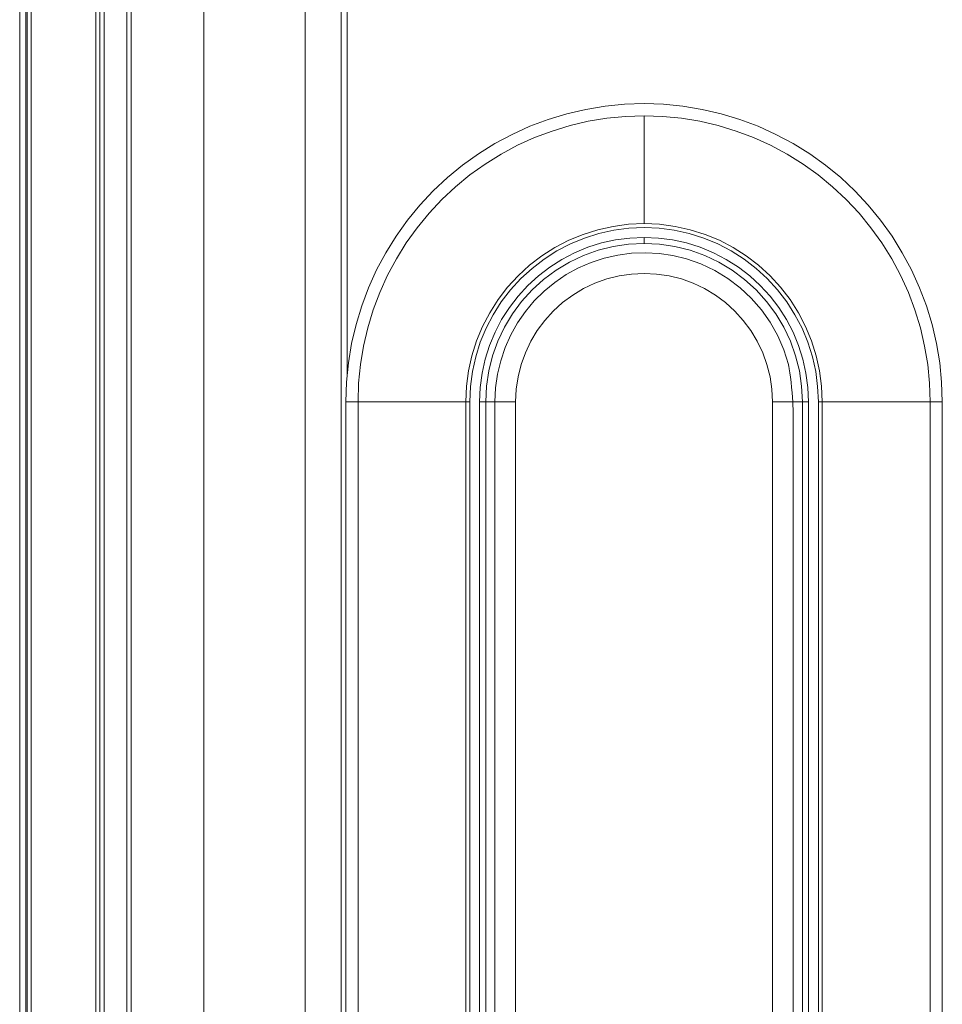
# Model space of a CAD drawing. Header units: millimetres. Extents: x 8901 to 12997, y -34 to 2093.
# Tile 16 of 18: x 12431 to 12508, y 1702 to 1784. Entities that reach past the tile are written whole.
import ezdxf

# ---------------------------------------------------------------- set-up
doc = ezdxf.new("R2010")
doc.units = ezdxf.units.MM
doc.header["$MEASUREMENT"] = 0
doc.layers.add('SCHEMAT', color=7, linetype='Continuous', lineweight=9)

msp = doc.modelspace()

# ---------------------------------------------------------------- linework, layer by layer
at = {"layer": 'SCHEMAT'}
for p, q in [((12431.985, 1402.868), (12431.985, 1996.608)), ((12431.985, 1402.868), (12431.985, 1996.608)), ((12432.341, 1996.608), (12432.341, 1402.868)), ((12432.341, 1996.608), (12432.341, 1402.868)), ((12437.682, 1996.608), (12437.682, 1402.868)), ((12437.682, 1996.608), (12437.682, 1402.868)), ((12438.037, 1402.868), (12438.037, 1996.608)), ((12438.392, 1402.868), (12438.392, 1996.608)), ((12438.392, 1402.868), (12438.392, 1996.608)), ((12440.257, 1996.608), (12440.257, 1402.868)), ((12440.613, 1402.868), (12440.613, 1996.608)), ((12440.613, 1402.868), (12440.613, 1996.608)), ((12446.664, 1996.608), (12446.664, 1402.868)), ((12446.664, 1996.608), (12446.664, 1402.868)), ((12431.379, 1992.771), (12431.379, 1405.088)), ((12431.884, 1992.771), (12431.884, 1405.088)), ((12431.884, 1992.771), (12431.884, 1405.088)), ((12455.051, 1460.422), (12455.051, 1969.751)), ((12455.051, 1460.422), (12455.051, 1969.751)), ((12458.048, 1460.422), (12458.048, 1969.751)), ((12458.048, 1460.422), (12458.048, 1969.751)), ((12458.548, 1969.751), (12458.548, 1754.483)), ((12458.548, 1969.751), (12458.548, 1754.483)), ((12479.943, 1776.76), (12481.554, 1776.92)), ((12481.554, 1776.92), (12483.171, 1776.973)), ((12483.171, 1776.973), (12484.79, 1776.92)), ((12484.79, 1776.92), (12486.401, 1776.76)), ((12475.22, 1775.659), (12476.769, 1776.129)), ((12476.769, 1776.129), (12478.346, 1776.498)), ((12478.346, 1776.498), (12479.943, 1776.76)), ((12486.401, 1776.76), (12487.999, 1776.498)), ((12487.999, 1776.498), (12489.575, 1776.129)), ((12489.575, 1776.129), (12491.125, 1775.659)), ((12473.705, 1775.09), (12475.22, 1775.659)), ((12477.031, 1775.154), (12478.543, 1775.507)), ((12477.031, 1775.154), (12478.543, 1775.507)), ((12478.543, 1775.507), (12480.074, 1775.76)), ((12478.543, 1775.507), (12480.074, 1775.76)), ((12480.074, 1775.76), (12481.621, 1775.913)), ((12480.074, 1775.76), (12481.621, 1775.913)), ((12481.621, 1775.913), (12483.171, 1775.963)), ((12481.621, 1775.913), (12483.171, 1775.963)), ((12483.171, 1775.963), (12484.723, 1775.913)), ((12483.171, 1775.963), (12484.723, 1775.913)), ((12483.171, 1767.016), (12483.171, 1775.963)), ((12483.171, 1767.016), (12483.171, 1775.963)), ((12484.723, 1775.913), (12486.27, 1775.76)), ((12484.723, 1775.913), (12486.27, 1775.76)), ((12486.27, 1775.76), (12487.801, 1775.507)), ((12486.27, 1775.76), (12487.801, 1775.507)), ((12487.801, 1775.507), (12489.313, 1775.154)), ((12487.801, 1775.507), (12489.313, 1775.154)), ((12491.125, 1775.659), (12492.639, 1775.09)), ((12470.803, 1773.658), (12472.23, 1774.422)), ((12472.23, 1774.422), (12473.705, 1775.09)), ((12474.092, 1774.157), (12475.546, 1774.702)), ((12474.092, 1774.157), (12475.546, 1774.702)), ((12475.546, 1774.702), (12477.031, 1775.154)), ((12475.546, 1774.702), (12477.031, 1775.154)), ((12489.313, 1775.154), (12490.799, 1774.702)), ((12489.313, 1775.154), (12490.799, 1774.702)), ((12490.799, 1774.702), (12492.252, 1774.157)), ((12490.799, 1774.702), (12492.252, 1774.157)), ((12492.639, 1775.09), (12494.114, 1774.422)), ((12494.114, 1774.422), (12495.541, 1773.658)), ((12469.427, 1772.803), (12470.803, 1773.658)), ((12472.676, 1773.516), (12474.092, 1774.157)), ((12472.676, 1773.516), (12474.092, 1774.157)), ((12492.252, 1774.157), (12493.665, 1773.516)), ((12492.252, 1774.157), (12493.665, 1773.516)), ((12495.541, 1773.658), (12496.917, 1772.803)), ((12468.113, 1771.86), (12469.427, 1772.803)), ((12469.988, 1771.964), (12471.308, 1772.784)), ((12469.988, 1771.964), (12471.308, 1772.784)), ((12471.308, 1772.784), (12472.676, 1773.516)), ((12471.308, 1772.784), (12472.676, 1773.516)), ((12493.665, 1773.516), (12495.036, 1772.784)), ((12493.665, 1773.516), (12495.036, 1772.784)), ((12495.036, 1772.784), (12496.356, 1771.964)), ((12495.036, 1772.784), (12496.356, 1771.964)), ((12496.917, 1772.803), (12498.231, 1771.86)), ((12468.727, 1771.058), (12469.988, 1771.964)), ((12468.727, 1771.058), (12469.988, 1771.964)), ((12496.356, 1771.964), (12497.617, 1771.058)), ((12496.356, 1771.964), (12497.617, 1771.058)), ((12466.86, 1770.834), (12468.113, 1771.86)), ((12498.231, 1771.86), (12499.482, 1770.834)), ((12465.679, 1769.728), (12466.86, 1770.834)), ((12467.528, 1770.075), (12468.727, 1771.058)), ((12467.528, 1770.075), (12468.727, 1771.058)), ((12497.617, 1771.058), (12498.816, 1770.075)), ((12497.617, 1771.058), (12498.816, 1770.075)), ((12499.482, 1770.834), (12500.665, 1769.728)), ((12464.573, 1768.544), (12465.679, 1769.728)), ((12466.392, 1769.012), (12467.528, 1770.075)), ((12466.392, 1769.012), (12467.528, 1770.075)), ((12498.816, 1770.075), (12499.949, 1769.012)), ((12498.816, 1770.075), (12499.949, 1769.012)), ((12500.665, 1769.728), (12501.771, 1768.544)), ((12465.332, 1767.879), (12466.392, 1769.012)), ((12465.332, 1767.879), (12466.392, 1769.012)), ((12499.949, 1769.012), (12501.013, 1767.879)), ((12499.949, 1769.012), (12501.013, 1767.879)), ((12463.547, 1767.294), (12464.573, 1768.544)), ((12464.346, 1766.679), (12465.332, 1767.879)), ((12464.346, 1766.679), (12465.332, 1767.879)), ((12501.013, 1767.879), (12501.996, 1766.679)), ((12501.013, 1767.879), (12501.996, 1766.679)), ((12501.771, 1768.544), (12502.797, 1767.294)), ((12462.604, 1765.979), (12463.547, 1767.294)), ((12502.797, 1767.294), (12503.741, 1765.979)), ((12463.443, 1765.418), (12464.346, 1766.679)), ((12463.443, 1765.418), (12464.346, 1766.679)), ((12478.116, 1766.126), (12479.345, 1766.513)), ((12478.116, 1766.126), (12479.345, 1766.513)), ((12479.345, 1766.513), (12480.606, 1766.791)), ((12479.345, 1766.513), (12480.606, 1766.791)), ((12479.43, 1766.198), (12480.662, 1766.471)), ((12479.43, 1766.198), (12480.662, 1766.471)), ((12480.606, 1766.791), (12481.883, 1766.96)), ((12480.606, 1766.791), (12481.883, 1766.96)), ((12480.662, 1766.471), (12481.912, 1766.634)), ((12480.662, 1766.471), (12481.912, 1766.634)), ((12481.883, 1766.96), (12483.171, 1767.016)), ((12481.883, 1766.96), (12483.171, 1767.016)), ((12481.912, 1766.634), (12483.171, 1766.69)), ((12481.912, 1766.634), (12483.171, 1766.69)), ((12483.171, 1767.016), (12484.461, 1766.96)), ((12483.171, 1767.016), (12484.461, 1766.96)), ((12483.171, 1766.69), (12484.432, 1766.634)), ((12483.171, 1766.69), (12484.432, 1766.634)), ((12484.432, 1766.634), (12485.682, 1766.471)), ((12484.432, 1766.634), (12485.682, 1766.471)), ((12484.461, 1766.96), (12485.738, 1766.791)), ((12484.461, 1766.96), (12485.738, 1766.791)), ((12485.682, 1766.471), (12486.914, 1766.198)), ((12485.682, 1766.471), (12486.914, 1766.198)), ((12485.738, 1766.791), (12486.997, 1766.513)), ((12485.738, 1766.791), (12486.997, 1766.513)), ((12486.997, 1766.513), (12488.228, 1766.126)), ((12486.997, 1766.513), (12488.228, 1766.126)), ((12501.996, 1766.679), (12502.902, 1765.418)), ((12501.996, 1766.679), (12502.902, 1765.418)), ((12461.749, 1764.603), (12462.604, 1765.979)), ((12462.622, 1764.098), (12463.443, 1765.418)), ((12462.622, 1764.098), (12463.443, 1765.418)), ((12475.781, 1765.036), (12476.924, 1765.632)), ((12475.781, 1765.036), (12476.924, 1765.632)), ((12476.924, 1765.632), (12478.116, 1766.126)), ((12476.924, 1765.632), (12478.116, 1766.126)), ((12477.063, 1765.335), (12478.228, 1765.819)), ((12477.063, 1765.335), (12478.228, 1765.819)), ((12478.228, 1765.819), (12479.43, 1766.198)), ((12478.228, 1765.819), (12479.43, 1766.198)), ((12479.641, 1765.41), (12480.804, 1765.667)), ((12479.641, 1765.41), (12480.804, 1765.667)), ((12480.804, 1765.667), (12481.982, 1765.821)), ((12480.804, 1765.667), (12481.982, 1765.821)), ((12481.982, 1765.821), (12483.171, 1765.875)), ((12481.982, 1765.821), (12483.171, 1765.875)), ((12483.171, 1765.875), (12484.36, 1765.821)), ((12483.171, 1765.744), (12483.171, 1765.875)), ((12483.171, 1765.875), (12484.36, 1765.821)), ((12483.171, 1765.744), (12483.171, 1765.875)), ((12483.171, 1765.621), (12483.171, 1765.744)), ((12483.171, 1765.621), (12483.171, 1765.744)), ((12483.171, 1765.517), (12483.171, 1765.621)), ((12483.171, 1765.517), (12483.171, 1765.621)), ((12483.171, 1765.437), (12483.171, 1765.517)), ((12483.171, 1765.437), (12483.171, 1765.517)), ((12483.171, 1765.386), (12483.171, 1765.437)), ((12483.171, 1765.386), (12483.171, 1765.437)), ((12484.36, 1765.821), (12485.541, 1765.667)), ((12484.36, 1765.821), (12485.541, 1765.667)), ((12485.541, 1765.667), (12486.703, 1765.41)), ((12485.541, 1765.667), (12486.703, 1765.41)), ((12486.914, 1766.198), (12488.116, 1765.819)), ((12486.914, 1766.198), (12488.116, 1765.819)), ((12488.116, 1765.819), (12489.281, 1765.335)), ((12488.116, 1765.819), (12489.281, 1765.335)), ((12488.228, 1766.126), (12489.42, 1765.632)), ((12488.228, 1766.126), (12489.42, 1765.632)), ((12489.42, 1765.632), (12490.563, 1765.036)), ((12489.42, 1765.632), (12490.563, 1765.036)), ((12502.902, 1765.418), (12503.722, 1764.098)), ((12502.902, 1765.418), (12503.722, 1764.098)), ((12503.741, 1765.979), (12504.595, 1764.603)), ((12460.985, 1763.176), (12461.749, 1764.603)), ((12474.693, 1764.344), (12475.781, 1765.036)), ((12474.693, 1764.344), (12475.781, 1765.036)), ((12474.88, 1764.074), (12475.944, 1764.753)), ((12474.88, 1764.074), (12475.944, 1764.753)), ((12475.944, 1764.753), (12477.063, 1765.335)), ((12475.944, 1764.753), (12477.063, 1765.335)), ((12476.352, 1764.047), (12477.408, 1764.598)), ((12476.352, 1764.047), (12477.408, 1764.598)), ((12477.408, 1764.598), (12478.506, 1765.052)), ((12477.408, 1764.598), (12478.506, 1765.052)), ((12478.145, 1764.371), (12479.358, 1764.804)), ((12478.145, 1764.371), (12479.358, 1764.804)), ((12478.506, 1765.052), (12479.641, 1765.41)), ((12478.506, 1765.052), (12479.641, 1765.41)), ((12479.358, 1764.804), (12480.609, 1765.116)), ((12479.358, 1764.804), (12480.609, 1765.116)), ((12480.609, 1765.116), (12481.883, 1765.306)), ((12480.609, 1765.116), (12481.883, 1765.306)), ((12481.883, 1765.306), (12483.171, 1765.37)), ((12481.883, 1765.306), (12483.171, 1765.37)), ((12482.131, 1764.56), (12483.28, 1764.603)), ((12483.171, 1765.37), (12483.171, 1765.386)), ((12483.171, 1765.37), (12483.171, 1765.386)), ((12483.171, 1765.37), (12484.459, 1765.306)), ((12483.171, 1765.37), (12484.459, 1765.306)), ((12483.28, 1764.603), (12484.426, 1764.539)), ((12484.459, 1765.306), (12485.736, 1765.116)), ((12484.459, 1765.306), (12485.736, 1765.116)), ((12485.736, 1765.116), (12486.986, 1764.804)), ((12485.736, 1765.116), (12486.986, 1764.804)), ((12486.703, 1765.41), (12487.838, 1765.052)), ((12486.703, 1765.41), (12487.838, 1765.052)), ((12486.986, 1764.804), (12488.199, 1764.371)), ((12486.986, 1764.804), (12488.199, 1764.371)), ((12487.838, 1765.052), (12488.936, 1764.598)), ((12487.838, 1765.052), (12488.936, 1764.598)), ((12488.936, 1764.598), (12489.992, 1764.047)), ((12488.936, 1764.598), (12489.992, 1764.047)), ((12489.281, 1765.335), (12490.4, 1764.753)), ((12489.281, 1765.335), (12490.4, 1764.753)), ((12490.4, 1764.753), (12491.464, 1764.074)), ((12490.4, 1764.753), (12491.464, 1764.074)), ((12490.563, 1765.036), (12491.651, 1764.344)), ((12490.563, 1765.036), (12491.651, 1764.344)), ((12504.595, 1764.603), (12505.36, 1763.176)), ((12461.89, 1762.73), (12462.622, 1764.098)), ((12461.89, 1762.73), (12462.622, 1764.098)), ((12473.67, 1763.559), (12474.693, 1764.344)), ((12473.67, 1763.559), (12474.693, 1764.344)), ((12473.881, 1763.307), (12474.88, 1764.074)), ((12473.881, 1763.307), (12474.88, 1764.074)), ((12475.348, 1763.409), (12476.352, 1764.047)), ((12475.348, 1763.409), (12476.352, 1764.047)), ((12475.874, 1763.155), (12476.98, 1763.818)), ((12475.874, 1763.155), (12476.98, 1763.818)), ((12476.98, 1763.818), (12478.145, 1764.371)), ((12476.98, 1763.818), (12478.145, 1764.371)), ((12477.728, 1763.339), (12478.781, 1763.799)), ((12478.781, 1763.799), (12479.874, 1764.154)), ((12479.874, 1764.154), (12480.993, 1764.411)), ((12480.993, 1764.411), (12482.131, 1764.56)), ((12484.426, 1764.539), (12485.565, 1764.371)), ((12485.565, 1764.371), (12486.679, 1764.096)), ((12486.679, 1764.096), (12487.881, 1763.671)), ((12488.199, 1764.371), (12489.364, 1763.818)), ((12488.199, 1764.371), (12489.364, 1763.818)), ((12489.364, 1763.818), (12490.47, 1763.155)), ((12489.364, 1763.818), (12490.47, 1763.155)), ((12489.992, 1764.047), (12490.996, 1763.409)), ((12489.992, 1764.047), (12490.996, 1763.409)), ((12491.464, 1764.074), (12492.463, 1763.307)), ((12491.464, 1764.074), (12492.463, 1763.307)), ((12491.651, 1764.344), (12492.674, 1763.559)), ((12491.651, 1764.344), (12492.674, 1763.559)), ((12503.722, 1764.098), (12504.454, 1762.73)), ((12503.722, 1764.098), (12504.454, 1762.73)), ((12460.317, 1761.702), (12460.985, 1763.176)), ((12472.719, 1762.688), (12473.67, 1763.559)), ((12472.719, 1762.688), (12473.67, 1763.559)), ((12472.951, 1762.455), (12473.881, 1763.307)), ((12472.951, 1762.455), (12473.881, 1763.307)), ((12474.405, 1762.682), (12475.348, 1763.409)), ((12474.405, 1762.682), (12475.348, 1763.409)), ((12474.838, 1762.388), (12475.874, 1763.155)), ((12474.838, 1762.388), (12475.874, 1763.155)), ((12476.721, 1762.786), (12477.728, 1763.339)), ((12487.881, 1763.671), (12489.033, 1763.128)), ((12489.033, 1763.128), (12490.12, 1762.468)), ((12490.47, 1763.155), (12491.504, 1762.388)), ((12490.47, 1763.155), (12491.504, 1762.388)), ((12490.996, 1763.409), (12491.939, 1762.682)), ((12490.996, 1763.409), (12491.939, 1762.682)), ((12492.463, 1763.307), (12493.393, 1762.455)), ((12492.463, 1763.307), (12493.393, 1762.455)), ((12492.674, 1763.559), (12493.625, 1762.688)), ((12492.674, 1763.559), (12493.625, 1762.688)), ((12505.36, 1763.176), (12506.028, 1761.702)), ((12461.249, 1761.314), (12461.89, 1762.73)), ((12461.249, 1761.314), (12461.89, 1762.73)), ((12471.848, 1761.736), (12472.719, 1762.688)), ((12471.848, 1761.736), (12472.719, 1762.688)), ((12472.099, 1761.525), (12472.951, 1762.455)), ((12472.099, 1761.525), (12472.951, 1762.455)), ((12473.526, 1761.881), (12474.405, 1762.682)), ((12473.526, 1761.881), (12474.405, 1762.682)), ((12473.884, 1761.523), (12474.838, 1762.388)), ((12473.884, 1761.523), (12474.838, 1762.388)), ((12475.77, 1762.142), (12476.721, 1762.786)), ((12479.096, 1762.076), (12480.08, 1762.428)), ((12479.096, 1762.076), (12480.08, 1762.428)), ((12480.08, 1762.428), (12481.095, 1762.682)), ((12480.08, 1762.428), (12481.095, 1762.682)), ((12481.095, 1762.682), (12482.129, 1762.834)), ((12481.095, 1762.682), (12482.129, 1762.834)), ((12482.129, 1762.834), (12483.171, 1762.888)), ((12482.129, 1762.834), (12483.171, 1762.888)), ((12483.171, 1762.888), (12484.215, 1762.834)), ((12483.171, 1762.888), (12484.215, 1762.834)), ((12484.215, 1762.834), (12485.249, 1762.682)), ((12484.215, 1762.834), (12485.249, 1762.682)), ((12485.249, 1762.682), (12486.265, 1762.428)), ((12485.249, 1762.682), (12486.265, 1762.428)), ((12486.265, 1762.428), (12487.248, 1762.076)), ((12486.265, 1762.428), (12487.248, 1762.076)), ((12490.12, 1762.468), (12491.135, 1761.699)), ((12491.504, 1762.388), (12492.46, 1761.523)), ((12491.504, 1762.388), (12492.46, 1761.523)), ((12491.939, 1762.682), (12492.816, 1761.881)), ((12491.939, 1762.682), (12492.816, 1761.881)), ((12493.393, 1762.455), (12494.245, 1761.525)), ((12493.393, 1762.455), (12494.245, 1761.525)), ((12493.625, 1762.688), (12494.496, 1761.736)), ((12493.625, 1762.688), (12494.496, 1761.736)), ((12504.454, 1762.73), (12505.095, 1761.314)), ((12504.454, 1762.73), (12505.095, 1761.314)), ((12459.748, 1760.187), (12460.317, 1761.702)), ((12471.062, 1760.713), (12471.848, 1761.736)), ((12471.062, 1760.713), (12471.848, 1761.736)), ((12471.33, 1760.526), (12472.099, 1761.525)), ((12471.33, 1760.526), (12472.099, 1761.525)), ((12472.722, 1761.002), (12473.526, 1761.881)), ((12472.722, 1761.002), (12473.526, 1761.881)), ((12473.018, 1760.566), (12473.884, 1761.523)), ((12473.018, 1760.566), (12473.884, 1761.523)), ((12474.065, 1760.606), (12474.88, 1761.413)), ((12474.88, 1761.413), (12475.77, 1762.142)), ((12477.253, 1761.092), (12478.151, 1761.63)), ((12477.253, 1761.092), (12478.151, 1761.63)), ((12478.151, 1761.63), (12479.096, 1762.076)), ((12478.151, 1761.63), (12479.096, 1762.076)), ((12487.248, 1762.076), (12488.194, 1761.63)), ((12487.248, 1762.076), (12488.194, 1761.63)), ((12488.194, 1761.63), (12489.091, 1761.092)), ((12488.194, 1761.63), (12489.091, 1761.092)), ((12491.135, 1761.699), (12492.065, 1760.831)), ((12492.46, 1761.523), (12493.326, 1760.566)), ((12492.46, 1761.523), (12493.326, 1760.566)), ((12492.816, 1761.881), (12493.62, 1761.002)), ((12492.816, 1761.881), (12493.62, 1761.002)), ((12494.245, 1761.525), (12495.012, 1760.526)), ((12494.245, 1761.525), (12495.012, 1760.526)), ((12494.496, 1761.736), (12495.282, 1760.713)), ((12494.496, 1761.736), (12495.282, 1760.713)), ((12506.028, 1761.702), (12506.597, 1760.187)), ((12460.701, 1759.861), (12461.249, 1761.314)), ((12460.701, 1759.861), (12461.249, 1761.314)), ((12470.37, 1759.626), (12471.062, 1760.713)), ((12470.37, 1759.626), (12471.062, 1760.713)), ((12470.654, 1759.463), (12471.33, 1760.526)), ((12470.654, 1759.463), (12471.33, 1760.526)), ((12471.998, 1760.059), (12472.722, 1761.002)), ((12471.998, 1760.059), (12472.722, 1761.002)), ((12472.249, 1759.532), (12473.018, 1760.566)), ((12472.249, 1759.532), (12473.018, 1760.566)), ((12473.328, 1759.725), (12474.065, 1760.606)), ((12476.414, 1760.47), (12477.253, 1761.092)), ((12476.414, 1760.47), (12477.253, 1761.092)), ((12489.091, 1761.092), (12489.93, 1760.47)), ((12489.091, 1761.092), (12489.93, 1760.47)), ((12492.065, 1760.831), (12492.904, 1759.869)), ((12493.326, 1760.566), (12494.093, 1759.532)), ((12493.326, 1760.566), (12494.093, 1759.532)), ((12493.62, 1761.002), (12494.347, 1760.059)), ((12493.62, 1761.002), (12494.347, 1760.059)), ((12495.012, 1760.526), (12495.691, 1759.463)), ((12495.012, 1760.526), (12495.691, 1759.463)), ((12495.282, 1760.713), (12495.974, 1759.626)), ((12495.282, 1760.713), (12495.974, 1759.626)), ((12505.095, 1761.314), (12505.64, 1759.861)), ((12505.095, 1761.314), (12505.64, 1759.861)), ((12459.277, 1758.637), (12459.748, 1760.187)), ((12460.253, 1758.375), (12460.701, 1759.861)), ((12460.253, 1758.375), (12460.701, 1759.861)), ((12471.359, 1759.054), (12471.998, 1760.059)), ((12471.359, 1759.054), (12471.998, 1760.059)), ((12472.676, 1758.779), (12473.328, 1759.725)), ((12474.936, 1758.993), (12475.639, 1759.767)), ((12474.936, 1758.993), (12475.639, 1759.767)), ((12475.639, 1759.767), (12476.414, 1760.47)), ((12475.639, 1759.767), (12476.414, 1760.47)), ((12489.93, 1760.47), (12490.705, 1759.767)), ((12489.93, 1760.47), (12490.705, 1759.767)), ((12490.705, 1759.767), (12491.405, 1758.993)), ((12490.705, 1759.767), (12491.405, 1758.993)), ((12492.904, 1759.869), (12493.636, 1758.83)), ((12494.347, 1760.059), (12494.985, 1759.054)), ((12494.347, 1760.059), (12494.985, 1759.054)), ((12505.64, 1759.861), (12506.092, 1758.375)), ((12505.64, 1759.861), (12506.092, 1758.375)), ((12506.597, 1760.187), (12507.067, 1758.637)), ((12469.775, 1758.482), (12470.37, 1759.626)), ((12469.775, 1758.482), (12470.37, 1759.626)), ((12470.071, 1758.343), (12470.654, 1759.463)), ((12470.071, 1758.343), (12470.654, 1759.463)), ((12470.809, 1757.999), (12471.359, 1759.054)), ((12470.809, 1757.999), (12471.359, 1759.054)), ((12471.586, 1758.426), (12472.249, 1759.532)), ((12471.586, 1758.426), (12472.249, 1759.532)), ((12474.314, 1758.154), (12474.936, 1758.993)), ((12474.314, 1758.154), (12474.936, 1758.993)), ((12491.405, 1758.993), (12492.03, 1758.154)), ((12491.405, 1758.993), (12492.03, 1758.154)), ((12494.093, 1759.532), (12494.755, 1758.426)), ((12494.093, 1759.532), (12494.755, 1758.426)), ((12494.985, 1759.054), (12495.536, 1757.999)), ((12494.985, 1759.054), (12495.536, 1757.999)), ((12495.691, 1759.463), (12496.273, 1758.343)), ((12495.691, 1759.463), (12496.273, 1758.343)), ((12495.974, 1759.626), (12496.57, 1758.482)), ((12495.974, 1759.626), (12496.57, 1758.482)), ((12458.909, 1757.061), (12459.277, 1758.637)), ((12459.9, 1756.863), (12460.253, 1758.375)), ((12459.9, 1756.863), (12460.253, 1758.375)), ((12469.28, 1757.291), (12469.775, 1758.482)), ((12469.28, 1757.291), (12469.775, 1758.482)), ((12469.588, 1757.178), (12470.071, 1758.343)), ((12469.588, 1757.178), (12470.071, 1758.343)), ((12471.036, 1757.261), (12471.586, 1758.426)), ((12471.036, 1757.261), (12471.586, 1758.426)), ((12472.112, 1757.777), (12472.676, 1758.779)), ((12473.777, 1757.256), (12474.314, 1758.154)), ((12473.777, 1757.256), (12474.314, 1758.154)), ((12492.03, 1758.154), (12492.567, 1757.256)), ((12492.03, 1758.154), (12492.567, 1757.256)), ((12493.636, 1758.83), (12494.258, 1757.718)), ((12494.755, 1758.426), (12495.308, 1757.261)), ((12494.755, 1758.426), (12495.308, 1757.261)), ((12496.273, 1758.343), (12496.757, 1757.178)), ((12496.273, 1758.343), (12496.757, 1757.178)), ((12496.57, 1758.482), (12497.064, 1757.291)), ((12496.57, 1758.482), (12497.064, 1757.291)), ((12506.092, 1758.375), (12506.444, 1756.863)), ((12506.092, 1758.375), (12506.444, 1756.863)), ((12507.067, 1758.637), (12507.436, 1757.061)), ((12468.893, 1756.059), (12469.28, 1757.291)), ((12468.893, 1756.059), (12469.28, 1757.291)), ((12470.354, 1756.901), (12470.809, 1757.999)), ((12470.354, 1756.901), (12470.809, 1757.999)), ((12470.603, 1756.048), (12471.036, 1757.261)), ((12470.603, 1756.048), (12471.036, 1757.261)), ((12471.648, 1756.727), (12472.112, 1757.777)), ((12473.331, 1756.31), (12473.777, 1757.256)), ((12473.331, 1756.31), (12473.777, 1757.256)), ((12492.567, 1757.256), (12493.013, 1756.31)), ((12492.567, 1757.256), (12493.013, 1756.31)), ((12494.258, 1757.718), (12494.763, 1756.551)), ((12495.308, 1757.261), (12495.741, 1756.048)), ((12495.308, 1757.261), (12495.741, 1756.048)), ((12495.536, 1757.999), (12495.99, 1756.901)), ((12495.536, 1757.999), (12495.99, 1756.901)), ((12497.064, 1757.291), (12497.451, 1756.059)), ((12497.064, 1757.291), (12497.451, 1756.059)), ((12458.644, 1755.463), (12458.909, 1757.061)), ((12459.646, 1755.332), (12459.9, 1756.863)), ((12459.646, 1755.332), (12459.9, 1756.863)), ((12469.208, 1755.976), (12469.588, 1757.178)), ((12469.208, 1755.976), (12469.588, 1757.178)), ((12469.996, 1755.765), (12470.354, 1756.901)), ((12469.996, 1755.765), (12470.354, 1756.901)), ((12471.279, 1755.637), (12471.648, 1756.727)), ((12494.763, 1756.551), (12495.146, 1755.335)), ((12495.99, 1756.901), (12496.348, 1755.765)), ((12495.99, 1756.901), (12496.348, 1755.765)), ((12496.757, 1757.178), (12497.136, 1755.976)), ((12496.757, 1757.178), (12497.136, 1755.976)), ((12506.444, 1756.863), (12506.698, 1755.332)), ((12506.444, 1756.863), (12506.698, 1755.332)), ((12507.436, 1757.061), (12507.697, 1755.463)), ((12468.615, 1754.801), (12468.893, 1756.059)), ((12468.615, 1754.801), (12468.893, 1756.059)), ((12468.936, 1754.744), (12469.208, 1755.976)), ((12468.936, 1754.744), (12469.208, 1755.976)), ((12469.737, 1754.603), (12469.996, 1755.765)), ((12469.737, 1754.603), (12469.996, 1755.765)), ((12470.288, 1754.798), (12470.603, 1756.048)), ((12470.288, 1754.798), (12470.603, 1756.048)), ((12471.014, 1754.52), (12471.279, 1755.637)), ((12472.978, 1755.327), (12473.331, 1756.31)), ((12472.978, 1755.327), (12473.331, 1756.31)), ((12493.013, 1756.31), (12493.366, 1755.327)), ((12493.013, 1756.31), (12493.366, 1755.327)), ((12495.741, 1756.048), (12496.054, 1754.798)), ((12495.741, 1756.048), (12496.054, 1754.798)), ((12496.348, 1755.765), (12496.604, 1754.603)), ((12496.348, 1755.765), (12496.604, 1754.603)), ((12497.136, 1755.976), (12497.408, 1754.744)), ((12497.136, 1755.976), (12497.408, 1754.744)), ((12497.451, 1756.059), (12497.729, 1754.801)), ((12497.451, 1756.059), (12497.729, 1754.801)), ((12458.487, 1753.852), (12458.644, 1755.463)), ((12459.494, 1753.785), (12459.646, 1755.332)), ((12459.494, 1753.785), (12459.646, 1755.332)), ((12468.447, 1753.523), (12468.615, 1754.801)), ((12468.447, 1753.523), (12468.615, 1754.801)), ((12470.101, 1753.521), (12470.288, 1754.798)), ((12470.101, 1753.521), (12470.288, 1754.798)), ((12472.724, 1754.312), (12472.978, 1755.327)), ((12472.724, 1754.312), (12472.978, 1755.327)), ((12493.366, 1755.327), (12493.62, 1754.312)), ((12493.366, 1755.327), (12493.62, 1754.312)), ((12495.146, 1755.335), (12495.159, 1755.276)), ((12495.159, 1755.276), (12495.178, 1755.188)), ((12495.178, 1755.188), (12495.218, 1754.958)), ((12495.218, 1754.958), (12495.266, 1754.648)), ((12496.054, 1754.798), (12496.244, 1753.521)), ((12496.054, 1754.798), (12496.244, 1753.521)), ((12497.729, 1754.801), (12497.897, 1753.523)), ((12497.729, 1754.801), (12497.897, 1753.523)), ((12506.698, 1755.332), (12506.85, 1753.785)), ((12506.698, 1755.332), (12506.85, 1753.785)), ((12507.697, 1755.463), (12507.858, 1753.852)), ((12468.77, 1753.494), (12468.936, 1754.744)), ((12468.77, 1753.494), (12468.936, 1754.744)), ((12469.582, 1753.422), (12469.737, 1754.603)), ((12469.582, 1753.422), (12469.737, 1754.603)), ((12470.857, 1753.382), (12471.014, 1754.52)), ((12472.569, 1753.278), (12472.724, 1754.312)), ((12472.569, 1753.278), (12472.724, 1754.312)), ((12493.62, 1754.312), (12493.772, 1753.278)), ((12493.62, 1754.312), (12493.772, 1753.278)), ((12495.266, 1754.648), (12495.316, 1754.277)), ((12495.316, 1754.277), (12495.367, 1753.86)), ((12496.604, 1754.603), (12496.759, 1753.422)), ((12496.604, 1754.603), (12496.759, 1753.422)), ((12497.408, 1754.744), (12497.571, 1753.494)), ((12497.408, 1754.744), (12497.571, 1753.494)), ((12458.433, 1752.233), (12458.487, 1753.852)), ((12459.443, 1752.233), (12459.494, 1753.785)), ((12459.443, 1752.233), (12459.494, 1753.785)), ((12468.388, 1752.233), (12468.447, 1753.523)), ((12468.388, 1752.233), (12468.447, 1753.523)), ((12468.717, 1752.233), (12468.77, 1753.494)), ((12468.717, 1752.233), (12468.77, 1753.494)), ((12469.531, 1752.233), (12469.582, 1753.422)), ((12469.531, 1752.233), (12469.582, 1753.422)), ((12470.036, 1752.233), (12470.101, 1753.521)), ((12470.036, 1752.233), (12470.101, 1753.521)), ((12470.803, 1752.233), (12470.857, 1753.382)), ((12472.519, 1752.233), (12472.569, 1753.278)), ((12472.519, 1752.233), (12472.569, 1753.278)), ((12493.772, 1753.278), (12493.826, 1752.233)), ((12493.772, 1753.278), (12493.826, 1752.233)), ((12495.367, 1753.86), (12495.413, 1753.419)), ((12495.413, 1753.419), (12495.45, 1753)), ((12496.244, 1753.521), (12496.308, 1752.233)), ((12496.244, 1753.521), (12496.308, 1752.233)), ((12496.759, 1753.422), (12496.813, 1752.233)), ((12496.759, 1753.422), (12496.813, 1752.233)), ((12497.571, 1753.494), (12497.628, 1752.233)), ((12497.571, 1753.494), (12497.628, 1752.233)), ((12497.897, 1753.523), (12497.954, 1752.233)), ((12497.897, 1753.523), (12497.954, 1752.233)), ((12506.85, 1753.785), (12506.901, 1752.233)), ((12506.85, 1753.785), (12506.901, 1752.233)), ((12507.858, 1753.852), (12507.911, 1752.233)), ((12495.45, 1753), (12495.482, 1752.596)), ((12495.482, 1752.596), (12495.501, 1752.233)), ((12458.433, 1752.233), (12458.649, 1752.233)), ((12458.433, 1646.213), (12458.433, 1752.233)), ((12458.433, 1752.233), (12458.649, 1752.233)), ((12458.649, 1752.233), (12458.989, 1752.233)), ((12458.649, 1752.233), (12458.989, 1752.233)), ((12458.989, 1752.233), (12459.443, 1752.233)), ((12458.989, 1752.233), (12459.443, 1752.233)), ((12459.443, 1646.213), (12459.443, 1752.233)), ((12459.443, 1646.213), (12459.443, 1752.233)), ((12459.443, 1752.233), (12468.388, 1752.233)), ((12459.443, 1752.233), (12468.388, 1752.233)), ((12468.388, 1646.213), (12468.388, 1752.233)), ((12468.388, 1752.233), (12468.487, 1752.233)), ((12468.388, 1752.233), (12468.487, 1752.233)), ((12468.388, 1646.213), (12468.388, 1752.233)), ((12468.487, 1752.233), (12468.599, 1752.233)), ((12468.487, 1752.233), (12468.599, 1752.233)), ((12468.599, 1752.233), (12468.717, 1752.233)), ((12468.599, 1752.233), (12468.717, 1752.233)), ((12468.717, 1646.213), (12468.717, 1752.233)), ((12468.717, 1646.213), (12468.717, 1752.233)), ((12469.531, 1646.213), (12469.531, 1752.233)), ((12469.531, 1752.233), (12469.662, 1752.233)), ((12469.531, 1646.213), (12469.531, 1752.233)), ((12469.531, 1752.233), (12469.662, 1752.233)), ((12469.662, 1752.233), (12469.783, 1752.233)), ((12469.662, 1752.233), (12469.783, 1752.233)), ((12469.783, 1752.233), (12469.887, 1752.233)), ((12469.783, 1752.233), (12469.887, 1752.233)), ((12469.887, 1752.233), (12469.967, 1752.233)), ((12469.887, 1752.233), (12469.967, 1752.233)), ((12469.967, 1752.233), (12470.018, 1752.233)), ((12469.967, 1752.233), (12470.018, 1752.233)), ((12470.018, 1752.233), (12470.036, 1752.233)), ((12470.018, 1752.233), (12470.036, 1752.233)), ((12470.036, 1646.213), (12470.036, 1752.233)), ((12470.036, 1752.233), (12470.111, 1752.233)), ((12470.036, 1646.213), (12470.036, 1752.233)), ((12470.036, 1752.233), (12470.111, 1752.233)), ((12470.111, 1752.233), (12470.33, 1752.233)), ((12470.111, 1752.233), (12470.33, 1752.233)), ((12470.33, 1752.233), (12470.688, 1752.233)), ((12470.33, 1752.233), (12470.688, 1752.233)), ((12470.688, 1752.233), (12470.803, 1752.233)), ((12470.688, 1752.233), (12470.803, 1752.233)), ((12470.803, 1752.233), (12470.803, 1744.106)), ((12470.803, 1752.233), (12470.996, 1752.233)), ((12470.803, 1752.233), (12470.803, 1744.106)), ((12470.803, 1752.233), (12470.996, 1752.233)), ((12470.996, 1752.233), (12471.573, 1752.233)), ((12470.996, 1752.233), (12471.573, 1752.233)), ((12471.573, 1752.233), (12472.519, 1752.233)), ((12471.573, 1752.233), (12472.519, 1752.233)), ((12472.519, 1752.233), (12472.519, 1654.038)), ((12472.519, 1752.233), (12472.519, 1654.038)), ((12493.826, 1752.233), (12494.654, 1752.233)), ((12493.826, 1752.233), (12493.826, 1654.038)), ((12493.826, 1752.233), (12494.654, 1752.233)), ((12493.826, 1752.233), (12493.826, 1654.038)), ((12494.654, 1752.233), (12495.215, 1752.233)), ((12494.654, 1752.233), (12495.215, 1752.233)), ((12495.215, 1752.233), (12495.501, 1752.233)), ((12495.215, 1752.233), (12495.501, 1752.233)), ((12495.501, 1752.233), (12495.52, 1751.891)), ((12495.501, 1752.233), (12495.653, 1752.233)), ((12495.501, 1752.233), (12495.653, 1752.233)), ((12495.52, 1751.891), (12495.536, 1751.643)), ((12495.536, 1751.643), (12495.541, 1751.504)), ((12495.653, 1752.233), (12496.014, 1752.233)), ((12495.653, 1752.233), (12496.014, 1752.233)), ((12496.014, 1752.233), (12496.233, 1752.233)), ((12496.014, 1752.233), (12496.233, 1752.233)), ((12496.233, 1752.233), (12496.308, 1752.233)), ((12496.233, 1752.233), (12496.308, 1752.233)), ((12496.308, 1646.213), (12496.308, 1752.233)), ((12496.308, 1752.233), (12496.324, 1752.233)), ((12496.308, 1752.233), (12496.324, 1752.233)), ((12496.308, 1646.213), (12496.308, 1752.233)), ((12496.324, 1752.233), (12496.375, 1752.233)), ((12496.324, 1752.233), (12496.375, 1752.233)), ((12496.375, 1752.233), (12496.455, 1752.233)), ((12496.375, 1752.233), (12496.455, 1752.233)), ((12496.455, 1752.233), (12496.559, 1752.233)), ((12496.455, 1752.233), (12496.559, 1752.233)), ((12496.559, 1752.233), (12496.682, 1752.233)), ((12496.559, 1752.233), (12496.682, 1752.233)), ((12496.682, 1752.233), (12496.813, 1752.233)), ((12496.682, 1752.233), (12496.813, 1752.233)), ((12496.813, 1646.213), (12496.813, 1752.233)), ((12496.813, 1646.213), (12496.813, 1752.233)), ((12497.628, 1646.213), (12497.628, 1752.233)), ((12497.628, 1752.233), (12497.745, 1752.233)), ((12497.628, 1752.233), (12497.745, 1752.233)), ((12497.628, 1646.213), (12497.628, 1752.233)), ((12497.745, 1752.233), (12497.855, 1752.233)), ((12497.745, 1752.233), (12497.855, 1752.233)), ((12497.855, 1752.233), (12497.954, 1752.233)), ((12497.855, 1752.233), (12497.954, 1752.233)), ((12497.954, 1646.213), (12497.954, 1752.233)), ((12497.954, 1752.233), (12506.901, 1752.233)), ((12497.954, 1646.213), (12497.954, 1752.233)), ((12497.954, 1752.233), (12506.901, 1752.233)), ((12506.901, 1752.233), (12507.355, 1752.233)), ((12506.901, 1646.213), (12506.901, 1752.233)), ((12506.901, 1752.233), (12507.355, 1752.233)), ((12506.901, 1646.213), (12506.901, 1752.233)), ((12507.355, 1752.233), (12507.695, 1752.233)), ((12507.355, 1752.233), (12507.695, 1752.233)), ((12507.695, 1752.233), (12507.911, 1752.233)), ((12507.695, 1752.233), (12507.911, 1752.233)), ((12507.911, 1646.213), (12507.911, 1752.233)), ((12495.541, 1751.504), (12495.541, 1744.106)), ((12470.803, 1744.106), (12470.803, 1646.718)), ((12495.541, 1646.718), (12495.541, 1744.106))]:
    msp.add_line(p, q, dxfattribs=at)

doc.saveas('drawing.dxf')
